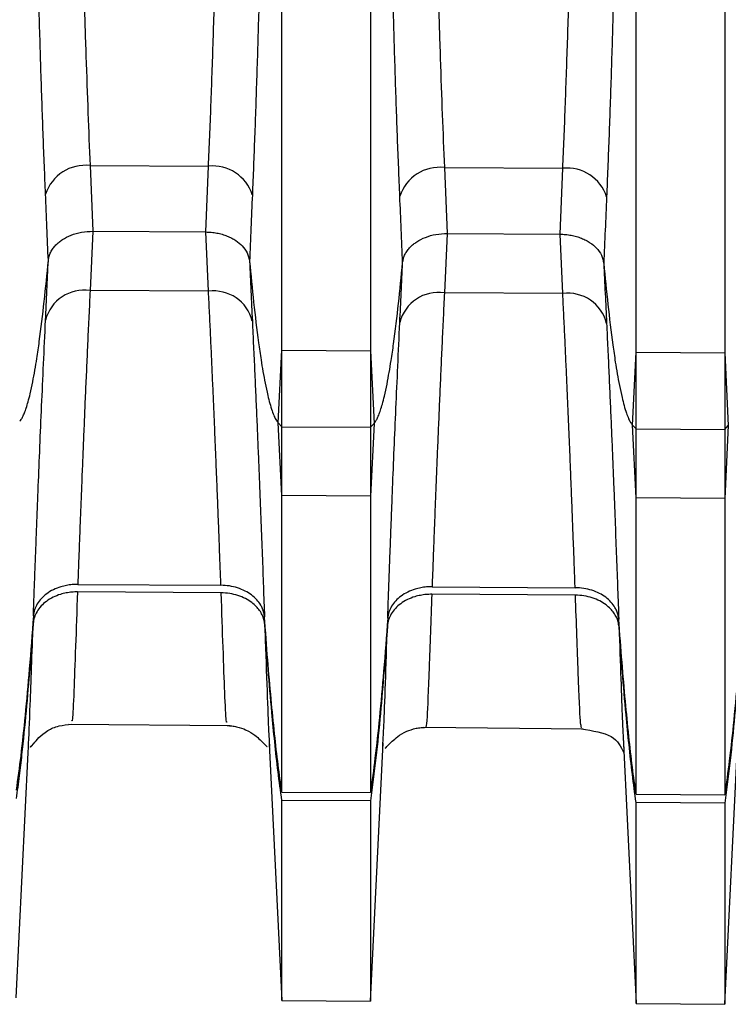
# Model space of a CAD drawing. Header units: millimetres. Extents: x -103 to 103, y -42 to 108.
# Tile 5 of 26: x -67.41 to -59.41, y 19.62 to 30.74. Entities that reach past the tile are written whole.
import ezdxf

# ---------------------------------------------------------------- set-up
doc = ezdxf.new("R2010")
doc.units = ezdxf.units.MM

msp = doc.modelspace()

# ---------------------------------------------------------------- linework, layer by layer
at = {"color": 7, "linetype": 'Continuous', "lineweight": 25}
for p, q in [((-64.45, 22.014), (-64.45, 89.86)), ((-63.45, 89.866), (-63.45, 22.008)), ((-60.45, 21.988), (-60.45, 89.884)), ((-59.45, 89.889), (-59.45, 21.982)), ((-66.615, 29.094), (-65.278, 29.086)), ((-66.615, 29.094), (-66.583, 28.35)), ((-65.309, 28.342), (-65.278, 29.086)), ((-62.615, 29.07), (-61.278, 29.063)), ((-62.615, 29.07), (-62.583, 28.325)), ((-61.309, 28.317), (-61.278, 29.063)), ((-66.583, 28.35), (-66.615, 27.681)), ((-66.583, 28.35), (-65.309, 28.342)), ((-65.278, 27.672), (-65.309, 28.342)), ((-62.583, 28.325), (-62.615, 27.655)), ((-62.583, 28.325), (-61.309, 28.317)), ((-61.278, 27.646), (-61.309, 28.317)), ((-65.278, 27.672), (-66.615, 27.681)), ((-61.278, 27.646), (-62.615, 27.655)), ((-64.491, 26.185), (-64.45, 27.007)), ((-64.45, 27.007), (-63.45, 27.001)), ((-63.45, 27.001), (-63.409, 26.179)), ((-60.491, 26.16), (-60.45, 26.983)), ((-60.45, 26.983), (-59.45, 26.977)), ((-59.45, 26.977), (-59.409, 26.154)), ((-64.45, 25.363), (-64.491, 26.185)), ((-64.491, 26.185), (-64.45, 26.142)), ((-63.409, 26.179), (-63.45, 25.357)), ((-63.45, 26.136), (-63.409, 26.179)), ((-60.45, 25.337), (-60.491, 26.16)), ((-60.491, 26.16), (-60.45, 26.117)), ((-59.409, 26.154), (-59.45, 25.331)), ((-59.45, 26.111), (-59.409, 26.154)), ((-64.45, 26.142), (-63.45, 26.136)), ((-60.45, 26.117), (-59.45, 26.111)), ((-63.45, 25.357), (-64.45, 25.363)), ((-59.45, 25.331), (-60.45, 25.337)), ((-65.135, 24.265), (-66.757, 24.276)), ((-66.754, 24.36), (-65.138, 24.35)), ((-62.754, 24.334), (-61.138, 24.323)), ((-61.135, 24.238), (-62.757, 24.249)), ((-66.86, 22.78), (-65.035, 22.764)), ((-62.846, 22.745), (-61.049, 22.729)), ((-61.068, 22.74), (-61.07, 22.756)), ((-60.598, 22.632), (-60.45, 19.629)), ((-60.596, 22.632), (-60.59, 22.491)), ((-59.45, 19.621), (-59.302, 22.611)), ((-64.593, 22.56), (-64.45, 19.659)), ((-63.45, 19.65), (-63.306, 22.571)), ((-63.311, 22.509), (-63.308, 22.571)), ((-67.45, 19.688), (-67.313, 22.459)), ((-64.45, 22.014), (-63.45, 22.008)), ((-63.45, 21.914), (-64.45, 21.92)), ((-64.45, 19.659), (-64.45, 21.92)), ((-60.45, 21.988), (-59.45, 21.982)), ((-63.45, 21.914), (-63.45, 19.65)), ((-59.45, 21.888), (-60.45, 21.894)), ((-60.45, 19.624), (-60.45, 21.894)), ((-59.45, 21.888), (-59.45, 19.615)), ((-64.45, 19.659), (-63.45, 19.65)), ((-60.45, 19.624), (-59.45, 19.615))]:
    msp.add_line(p, q, dxfattribs=at)
for centre, radius, start, end in [((-66.668, 28.624), 0.472, 83.4899, 162.0832), ((-65.23, 28.619), 0.469, 17.6911, 95.8107), ((-62.668, 28.601), 0.472, 83.4906, 162.0792), ((-61.23, 28.596), 0.469, 17.6951, 95.8099), ((-66.68, 27.234), 0.452, 81.7255, 165.8186), ((-65.219, 27.227), 0.449, 14.0197, 97.4979), ((-62.68, 27.208), 0.452, 81.7263, 165.8146), ((-61.219, 27.201), 0.449, 14.0237, 97.497)]:
    msp.add_arc(centre, radius, start, end, dxfattribs=at)
for points, knots in [([(-67.118, 28.77), (-67.122, 28.876), (-67.131, 29.09), (-67.144, 29.421), (-67.156, 29.761), (-67.168, 30.11), (-67.179, 30.47), (-67.19, 30.84), (-67.2, 31.219), (-67.218, 31.954), (-67.243, 33.114), (-67.268, 34.703), (-67.288, 36.398), (-67.304, 38.095), (-67.317, 39.866), (-67.325, 41.254), (-67.33, 42.301), (-67.333, 42.965), (-67.336, 43.646), (-67.338, 44.344), (-67.341, 45.055), (-67.343, 45.78), (-67.345, 46.515), (-67.347, 47.26), (-67.349, 48.011), (-67.351, 48.767), (-67.353, 49.524), (-67.354, 50.281), (-67.355, 51.034), (-67.356, 51.781), (-67.357, 52.519), (-67.358, 53.243), (-67.358, 53.955), (-67.358, 54.41), (-67.359, 54.638)], [0, 0, 0, 0, 0.0151262, 0.0304106, 0.0458587, 0.0614755, 0.0772658, 0.0932342, 0.1093854, 0.1257241, 0.1855563, 0.250212, 0.3101849, 0.3755021, 0.4353547, 0.5000444, 0.5228923, 0.5464056, 0.5705749, 0.5953889, 0.620835, 0.6468984, 0.673563, 0.7008105, 0.7286208, 0.7569718, 0.7858397, 0.8151985, 0.8450207, 0.8752769, 0.905936, 0.9369657, 0.968332, 1, 1, 1, 1]), ([(-64.542, 54.648), (-64.542, 54.531), (-64.542, 54.297), (-64.542, 53.938), (-64.542, 53.574), (-64.543, 53.206), (-64.543, 52.834), (-64.543, 52.459), (-64.544, 52.08), (-64.544, 51.698), (-64.545, 51.314), (-64.545, 50.928), (-64.546, 50.541), (-64.547, 50.152), (-64.547, 49.763), (-64.548, 49.373), (-64.549, 48.982), (-64.55, 48.593), (-64.551, 48.204), (-64.552, 47.815), (-64.553, 47.429), (-64.554, 47.044), (-64.555, 46.66), (-64.556, 46.28), (-64.557, 45.901), (-64.558, 45.526), (-64.559, 45.153), (-64.561, 44.784), (-64.562, 44.419), (-64.563, 44.057), (-64.565, 43.699), (-64.566, 43.346), (-64.568, 42.997), (-64.569, 42.652), (-64.571, 42.312), (-64.572, 41.977), (-64.577, 41.146), (-64.584, 39.863), (-64.597, 38.092), (-64.613, 36.395), (-64.633, 34.699), (-64.658, 33.109), (-64.685, 31.816), (-64.711, 30.835), (-64.733, 30.105), (-64.757, 29.413), (-64.774, 28.977), (-64.783, 28.762)], [0, 0, 0, 0, 0.016328, 0.03258, 0.048752, 0.064839, 0.080837, 0.096739, 0.112544, 0.128244, 0.143837, 0.159318, 0.174684, 0.189928, 0.205049, 0.220043, 0.234904, 0.249631, 0.26422, 0.278667, 0.292969, 0.307124, 0.321128, 0.334979, 0.348674, 0.36221, 0.375587, 0.3888, 0.401848, 0.41473, 0.427443, 0.439985, 0.452356, 0.464553, 0.476576, 0.488422, 0.500091, 0.564711, 0.624513, 0.689799, 0.749757, 0.814385, 0.87421, 0.906711, 0.938484, 0.969567, 1, 1, 1, 1]), ([(-63.118, 28.746), (-63.122, 28.853), (-63.131, 29.067), (-63.144, 29.399), (-63.156, 29.739), (-63.168, 30.089), (-63.179, 30.45), (-63.19, 30.82), (-63.2, 31.2), (-63.218, 31.936), (-63.243, 33.098), (-63.268, 34.69), (-63.288, 36.388), (-63.304, 38.088), (-63.317, 39.862), (-63.325, 41.253), (-63.33, 42.302), (-63.333, 42.967), (-63.336, 43.649), (-63.338, 44.348), (-63.341, 45.061), (-63.343, 45.787), (-63.345, 46.524), (-63.347, 47.269), (-63.349, 48.022), (-63.351, 48.779), (-63.353, 49.538), (-63.354, 50.296), (-63.355, 51.051), (-63.356, 51.799), (-63.357, 52.538), (-63.358, 53.264), (-63.358, 53.976), (-63.358, 54.432), (-63.359, 54.661)], [0, 0, 0, 0, 0.015125, 0.030409, 0.045857, 0.061473, 0.077264, 0.093233, 0.109384, 0.125724, 0.185553, 0.250212, 0.310182, 0.375502, 0.435353, 0.500044, 0.52289, 0.546402, 0.570569, 0.595382, 0.620827, 0.64689, 0.673554, 0.700802, 0.728612, 0.756964, 0.785832, 0.815192, 0.845015, 0.875272, 0.905933, 0.936963, 0.968331, 1, 1, 1, 1]), ([(-60.542, 54.671), (-60.542, 54.554), (-60.542, 54.319), (-60.542, 53.959), (-60.542, 53.595), (-60.543, 53.227), (-60.543, 52.854), (-60.543, 52.478), (-60.544, 52.098), (-60.544, 51.716), (-60.545, 51.331), (-60.545, 50.945), (-60.546, 50.556), (-60.547, 50.167), (-60.547, 49.777), (-60.548, 49.386), (-60.549, 48.995), (-60.55, 48.605), (-60.551, 48.215), (-60.552, 47.826), (-60.553, 47.439), (-60.554, 47.053), (-60.555, 46.669), (-60.556, 46.288), (-60.557, 45.909), (-60.558, 45.533), (-60.559, 45.159), (-60.561, 44.79), (-60.562, 44.424), (-60.563, 44.061), (-60.565, 43.703), (-60.566, 43.349), (-60.568, 42.999), (-60.569, 42.654), (-60.571, 42.313), (-60.572, 41.978), (-60.577, 41.145), (-60.584, 39.86), (-60.597, 38.086), (-60.613, 36.385), (-60.633, 34.686), (-60.658, 33.094), (-60.685, 31.798), (-60.711, 30.815), (-60.733, 30.084), (-60.757, 29.391), (-60.775, 28.954), (-60.783, 28.738)], [0, 0, 0, 0, 0.016328, 0.032581, 0.048753, 0.06484, 0.080838, 0.096741, 0.112546, 0.128247, 0.14384, 0.159321, 0.174687, 0.189932, 0.205053, 0.220046, 0.234908, 0.249635, 0.264224, 0.27867, 0.292973, 0.307127, 0.321131, 0.334981, 0.348676, 0.362212, 0.375588, 0.388801, 0.401848, 0.414729, 0.427441, 0.439983, 0.452353, 0.464549, 0.47657, 0.488415, 0.500083, 0.564708, 0.624511, 0.689803, 0.749763, 0.814393, 0.874213, 0.906715, 0.938488, 0.96957, 1, 1, 1, 1]), ([(-66.824, 41.866), (-66.823, 41.718), (-66.821, 41.422), (-66.819, 40.983), (-66.816, 40.551), (-66.814, 40.126), (-66.811, 39.709), (-66.808, 39.3), (-66.805, 38.899), (-66.802, 38.506), (-66.799, 38.121), (-66.796, 37.745), (-66.792, 37.376), (-66.789, 37.017), (-66.785, 36.665), (-66.781, 36.322), (-66.778, 35.988), (-66.774, 35.662), (-66.77, 35.344), (-66.763, 34.835), (-66.752, 34.147), (-66.738, 33.299), (-66.721, 32.493), (-66.703, 31.73), (-66.684, 31.009), (-66.662, 30.33), (-66.64, 29.692), (-66.623, 29.291), (-66.615, 29.094)], [0, 0, 0, 0, 0.031908, 0.063325, 0.094254, 0.124693, 0.154642, 0.184102, 0.213072, 0.241552, 0.269543, 0.297045, 0.324057, 0.350579, 0.376612, 0.402156, 0.42721, 0.451774, 0.475849, 0.499434, 0.568247, 0.635275, 0.70052, 0.763981, 0.82566, 0.885555, 0.943669, 1, 1, 1, 1]), ([(-65.278, 29.086), (-65.273, 29.197), (-65.263, 29.422), (-65.25, 29.772), (-65.237, 30.134), (-65.224, 30.51), (-65.212, 30.9), (-65.2, 31.303), (-65.189, 31.72), (-65.179, 32.151), (-65.169, 32.596), (-65.159, 33.055), (-65.15, 33.528), (-65.142, 34.014), (-65.134, 34.515), (-65.126, 35.06), (-65.118, 35.658), (-65.111, 36.315), (-65.103, 37.008), (-65.096, 37.736), (-65.09, 38.498), (-65.084, 39.294), (-65.078, 40.123), (-65.073, 40.984), (-65.07, 41.569), (-65.068, 41.866)], [0, 0, 0, 0, 0.031968, 0.064518, 0.097649, 0.131363, 0.165659, 0.200537, 0.235998, 0.272041, 0.308666, 0.345874, 0.383664, 0.422037, 0.460992, 0.50053, 0.54785, 0.597214, 0.648622, 0.702074, 0.757571, 0.815112, 0.874697, 0.936326, 1, 1, 1, 1]), ([(-62.824, 41.866), (-62.823, 41.717), (-62.821, 41.422), (-62.819, 40.982), (-62.816, 40.549), (-62.814, 40.124), (-62.811, 39.706), (-62.808, 39.297), (-62.805, 38.895), (-62.802, 38.501), (-62.799, 38.116), (-62.796, 37.738), (-62.792, 37.369), (-62.789, 37.009), (-62.785, 36.657), (-62.781, 36.313), (-62.777, 35.978), (-62.774, 35.651), (-62.769, 35.332), (-62.763, 34.822), (-62.752, 34.133), (-62.737, 33.283), (-62.721, 32.476), (-62.703, 31.711), (-62.683, 30.989), (-62.662, 30.309), (-62.64, 29.67), (-62.623, 29.268), (-62.615, 29.07)], [0, 0, 0, 0, 0.031888, 0.063289, 0.094203, 0.124629, 0.154569, 0.18402, 0.212985, 0.241462, 0.269452, 0.296954, 0.32397, 0.350498, 0.376538, 0.402092, 0.427158, 0.451737, 0.475829, 0.499433, 0.568256, 0.635292, 0.700541, 0.764004, 0.825681, 0.885572, 0.943679, 1, 1, 1, 1]), ([(-61.278, 29.063), (-61.273, 29.174), (-61.263, 29.4), (-61.25, 29.75), (-61.237, 30.113), (-61.224, 30.489), (-61.212, 30.879), (-61.201, 31.283), (-61.19, 31.701), (-61.179, 32.133), (-61.169, 32.579), (-61.16, 33.039), (-61.151, 33.512), (-61.142, 34), (-61.134, 34.501), (-61.126, 35.047), (-61.118, 35.646), (-61.111, 36.305), (-61.103, 36.999), (-61.096, 37.728), (-61.09, 38.491), (-61.084, 39.289), (-61.078, 40.12), (-61.073, 40.983), (-61.07, 41.569), (-61.068, 41.866)], [0, 0, 0, 0, 0.031961, 0.064504, 0.097631, 0.13134, 0.165632, 0.200508, 0.235967, 0.272009, 0.308634, 0.345842, 0.383634, 0.42201, 0.460968, 0.500511, 0.547827, 0.597188, 0.648595, 0.702048, 0.757547, 0.815092, 0.874682, 0.936318, 1, 1, 1, 1]), ([(-67.086, 28.02), (-67.084, 28.036), (-67.079, 28.069), (-67.06, 28.115), (-67.034, 28.158), (-67.002, 28.195), (-66.967, 28.228), (-66.912, 28.268), (-66.83, 28.31), (-66.712, 28.344), (-66.626, 28.348), (-66.583, 28.35)], [0, 0, 0, 0, 0.09216, 0.182413, 0.269441, 0.352085, 0.429403, 0.500693, 0.662154, 0.830739, 1, 1, 1, 1]), ([(-65.309, 28.342), (-65.288, 28.342), (-65.246, 28.34), (-65.184, 28.331), (-65.124, 28.317), (-65.067, 28.297), (-65.016, 28.274), (-64.956, 28.238), (-64.892, 28.185), (-64.834, 28.105), (-64.822, 28.044), (-64.815, 28.012)], [0, 0, 0, 0, 0.084392, 0.169477, 0.25444, 0.338466, 0.420777, 0.500674, 0.649194, 0.818318, 1, 1, 1, 1]), ([(-63.086, 27.995), (-63.083, 28.011), (-63.079, 28.044), (-63.06, 28.09), (-63.034, 28.133), (-63.002, 28.171), (-62.966, 28.203), (-62.912, 28.243), (-62.829, 28.285), (-62.711, 28.319), (-62.626, 28.323), (-62.583, 28.325)], [0, 0, 0, 0, 0.09216, 0.182413, 0.26944, 0.352084, 0.429403, 0.500693, 0.662155, 0.83074, 1, 1, 1, 1]), ([(-61.309, 28.317), (-61.288, 28.317), (-61.246, 28.315), (-61.184, 28.306), (-61.124, 28.292), (-61.067, 28.273), (-61.016, 28.249), (-60.957, 28.214), (-60.893, 28.16), (-60.834, 28.081), (-60.822, 28.019), (-60.815, 27.987)], [0, 0, 0, 0, 0.084392, 0.169476, 0.254439, 0.338465, 0.420776, 0.500674, 0.649195, 0.818319, 1, 1, 1, 1]), ([(-67.409, 26.203), (-67.404, 26.21), (-67.39, 26.227), (-67.373, 26.259), (-67.354, 26.301), (-67.334, 26.357), (-67.312, 26.429), (-67.287, 26.527), (-67.253, 26.691), (-67.219, 26.889), (-67.175, 27.191), (-67.131, 27.561), (-67.101, 27.866), (-67.086, 28.02)], [0, 0, 0, 0, 0.013351, 0.031556, 0.055575, 0.0864, 0.125064, 0.175263, 0.250071, 0.394795, 0.500072, 0.747867, 1, 1, 1, 1]), ([(-64.815, 28.012), (-64.8, 27.857), (-64.77, 27.55), (-64.726, 27.178), (-64.682, 26.874), (-64.648, 26.675), (-64.613, 26.511), (-64.587, 26.407), (-64.563, 26.327), (-64.538, 26.263), (-64.516, 26.217), (-64.498, 26.194), (-64.491, 26.185)], [0, 0, 0, 0, 0.252198, 0.499938, 0.605707, 0.749882, 0.824761, 0.874907, 0.922021, 0.957259, 0.982618, 1, 1, 1, 1]), ([(-63.409, 26.179), (-63.404, 26.186), (-63.39, 26.202), (-63.373, 26.234), (-63.354, 26.277), (-63.334, 26.332), (-63.312, 26.404), (-63.287, 26.503), (-63.253, 26.666), (-63.219, 26.864), (-63.175, 27.166), (-63.13, 27.536), (-63.101, 27.841), (-63.086, 27.995)], [0, 0, 0, 0, 0.0133595, 0.0315696, 0.0555912, 0.0864114, 0.1250636, 0.1752926, 0.2500708, 0.3949753, 0.5000716, 0.7478919, 1, 1, 1, 1]), ([(-60.815, 27.987), (-60.8, 27.832), (-60.771, 27.526), (-60.726, 27.153), (-60.682, 26.849), (-60.648, 26.65), (-60.613, 26.486), (-60.587, 26.382), (-60.563, 26.302), (-60.538, 26.238), (-60.516, 26.192), (-60.498, 26.17), (-60.491, 26.16)], [0, 0, 0, 0, 0.252173, 0.499938, 0.605534, 0.749881, 0.824731, 0.874907, 0.922008, 0.957244, 0.982608, 1, 1, 1, 1]), ([(-66.615, 27.681), (-66.619, 27.585), (-66.629, 27.392), (-66.642, 27.109), (-66.654, 26.83), (-66.667, 26.555), (-66.678, 26.284), (-66.689, 26.019), (-66.7, 25.759), (-66.71, 25.506), (-66.72, 25.26), (-66.729, 25.021), (-66.738, 24.791), (-66.746, 24.569), (-66.751, 24.43), (-66.754, 24.36)], [0, 0, 0, 0, 0.070207, 0.141533, 0.213978, 0.287542, 0.362225, 0.438027, 0.514949, 0.592991, 0.672153, 0.752434, 0.833836, 0.916358, 1, 1, 1, 1]), ([(-65.138, 24.35), (-65.14, 24.41), (-65.145, 24.53), (-65.152, 24.721), (-65.159, 24.918), (-65.167, 25.122), (-65.175, 25.331), (-65.184, 25.546), (-65.193, 25.767), (-65.202, 25.992), (-65.212, 26.221), (-65.222, 26.455), (-65.232, 26.692), (-65.243, 26.932), (-65.254, 27.176), (-65.266, 27.422), (-65.274, 27.589), (-65.278, 27.672)], [0, 0, 0, 0, 0.072509, 0.144183, 0.215023, 0.285027, 0.354197, 0.422532, 0.490032, 0.556698, 0.622529, 0.687526, 0.751689, 0.815018, 0.877512, 0.939173, 1, 1, 1, 1]), ([(-62.615, 27.655), (-62.619, 27.559), (-62.628, 27.366), (-62.642, 27.084), (-62.654, 26.804), (-62.666, 26.529), (-62.678, 26.258), (-62.689, 25.993), (-62.7, 25.733), (-62.71, 25.48), (-62.72, 25.234), (-62.729, 24.995), (-62.738, 24.765), (-62.746, 24.542), (-62.751, 24.404), (-62.754, 24.334)], [0, 0, 0, 0, 0.070222, 0.141561, 0.214016, 0.287587, 0.362275, 0.43808, 0.515002, 0.593042, 0.672198, 0.752472, 0.833864, 0.916373, 1, 1, 1, 1]), ([(-61.138, 24.323), (-61.141, 24.383), (-61.145, 24.504), (-61.152, 24.695), (-61.16, 24.892), (-61.167, 25.096), (-61.176, 25.305), (-61.184, 25.521), (-61.193, 25.741), (-61.202, 25.966), (-61.212, 26.196), (-61.222, 26.429), (-61.232, 26.666), (-61.243, 26.907), (-61.254, 27.15), (-61.266, 27.396), (-61.274, 27.563), (-61.278, 27.646)], [0, 0, 0, 0, 0.072499, 0.144165, 0.214997, 0.284996, 0.354161, 0.422493, 0.489992, 0.556658, 0.622491, 0.687491, 0.751658, 0.814992, 0.877494, 0.939163, 1, 1, 1, 1]), ([(-67.255, 24.004), (-67.253, 24.059), (-67.249, 24.17), (-67.243, 24.344), (-67.236, 24.523), (-67.229, 24.706), (-67.222, 24.892), (-67.215, 25.082), (-67.207, 25.276), (-67.197, 25.548), (-67.182, 25.91), (-67.162, 26.371), (-67.141, 26.846), (-67.126, 27.179), (-67.118, 27.344)], [0, 0, 0, 0, 0.0657488, 0.1305863, 0.1945069, 0.2575059, 0.3195791, 0.3807236, 0.4409371, 0.5002185, 0.628187, 0.7541025, 0.8780153, 1, 1, 1, 1]), ([(-64.783, 27.336), (-64.779, 27.241), (-64.77, 27.05), (-64.757, 26.771), (-64.745, 26.496), (-64.733, 26.227), (-64.722, 25.963), (-64.711, 25.705), (-64.699, 25.402), (-64.686, 25.06), (-64.671, 24.685), (-64.658, 24.324), (-64.65, 24.104), (-64.646, 23.993)], [0, 0, 0, 0, 0.06982, 0.140275, 0.211383, 0.283158, 0.355613, 0.428755, 0.502593, 0.621488, 0.744036, 0.870218, 1, 1, 1, 1]), ([(-63.255, 23.977), (-63.252, 24.041), (-63.248, 24.167), (-63.24, 24.368), (-63.233, 24.574), (-63.225, 24.785), (-63.217, 25.001), (-63.208, 25.221), (-63.197, 25.512), (-63.182, 25.884), (-63.162, 26.345), (-63.141, 26.82), (-63.125, 27.153), (-63.118, 27.319)], [0, 0, 0, 0, 0.074981, 0.148791, 0.221422, 0.292867, 0.363121, 0.432181, 0.500044, 0.628053, 0.754012, 0.877969, 1, 1, 1, 1]), ([(-60.783, 27.31), (-60.779, 27.215), (-60.77, 27.024), (-60.757, 26.745), (-60.745, 26.47), (-60.733, 26.201), (-60.722, 25.937), (-60.712, 25.679), (-60.699, 25.376), (-60.686, 25.034), (-60.672, 24.66), (-60.658, 24.298), (-60.65, 24.078), (-60.646, 23.967)], [0, 0, 0, 0, 0.069826, 0.140286, 0.211399, 0.283178, 0.355636, 0.428781, 0.50262, 0.621516, 0.744061, 0.870233, 1, 1, 1, 1]), ([(-66.757, 24.276), (-66.778, 24.275), (-66.821, 24.274), (-66.886, 24.264), (-66.958, 24.246), (-67.035, 24.216), (-67.109, 24.171), (-67.171, 24.116), (-67.216, 24.054), (-67.248, 23.987), (-67.255, 23.941), (-67.258, 23.917)], [0, 0, 0, 0, 0.081435, 0.164356, 0.25037, 0.3723, 0.499635, 0.620234, 0.748877, 0.873069, 1, 1, 1, 1]), ([(-66.754, 24.36), (-66.775, 24.36), (-66.818, 24.359), (-66.882, 24.349), (-66.954, 24.331), (-67.032, 24.301), (-67.106, 24.256), (-67.167, 24.202), (-67.213, 24.14), (-67.245, 24.073), (-67.252, 24.027), (-67.255, 24.004)], [0, 0, 0, 0, 0.081444, 0.164381, 0.250397, 0.372277, 0.499645, 0.620203, 0.748889, 0.873084, 1, 1, 1, 1]), ([(-64.646, 23.993), (-64.648, 24.008), (-64.651, 24.038), (-64.666, 24.083), (-64.691, 24.134), (-64.731, 24.188), (-64.79, 24.242), (-64.864, 24.287), (-64.948, 24.322), (-65.041, 24.345), (-65.106, 24.348), (-65.138, 24.35)], [0, 0, 0, 0, 0.082902, 0.166132, 0.250786, 0.374833, 0.499823, 0.622264, 0.749919, 0.874445, 1, 1, 1, 1]), ([(-64.643, 23.906), (-64.645, 23.925), (-64.65, 23.962), (-64.67, 24.015), (-64.699, 24.066), (-64.739, 24.113), (-64.791, 24.159), (-64.86, 24.202), (-64.945, 24.236), (-65.038, 24.26), (-65.103, 24.263), (-65.135, 24.265)], [0, 0, 0, 0, 0.102621, 0.201952, 0.299956, 0.398675, 0.500109, 0.622634, 0.750119, 0.874611, 1, 1, 1, 1]), ([(-62.754, 24.334), (-62.775, 24.333), (-62.818, 24.332), (-62.882, 24.322), (-62.954, 24.305), (-63.031, 24.274), (-63.105, 24.23), (-63.167, 24.175), (-63.213, 24.114), (-63.245, 24.047), (-63.251, 24.001), (-63.255, 23.977)], [0, 0, 0, 0, 0.081445, 0.164384, 0.250398, 0.372279, 0.499644, 0.620203, 0.748886, 0.873084, 1, 1, 1, 1]), ([(-60.646, 23.967), (-60.648, 23.982), (-60.652, 24.012), (-60.667, 24.057), (-60.691, 24.107), (-60.732, 24.161), (-60.791, 24.215), (-60.864, 24.261), (-60.948, 24.295), (-61.041, 24.318), (-61.106, 24.322), (-61.138, 24.323)], [0, 0, 0, 0, 0.0828979, 0.1661283, 0.2507873, 0.374836, 0.4998231, 0.6222589, 0.749916, 0.8744419, 1, 1, 1, 1]), ([(-62.757, 24.249), (-62.778, 24.248), (-62.821, 24.247), (-62.886, 24.237), (-62.958, 24.22), (-63.035, 24.189), (-63.109, 24.144), (-63.171, 24.089), (-63.216, 24.028), (-63.248, 23.96), (-63.254, 23.914), (-63.258, 23.891)], [0, 0, 0, 0, 0.0814373, 0.1643598, 0.2503721, 0.3723032, 0.499636, 0.6202363, 0.7488774, 0.8730719, 1, 1, 1, 1]), ([(-60.643, 23.88), (-60.646, 23.899), (-60.65, 23.936), (-60.67, 23.989), (-60.699, 24.039), (-60.739, 24.086), (-60.792, 24.132), (-60.86, 24.176), (-60.945, 24.21), (-61.038, 24.233), (-61.103, 24.237), (-61.135, 24.238)], [0, 0, 0, 0, 0.102617, 0.201945, 0.299948, 0.398669, 0.50011, 0.622629, 0.750115, 0.874604, 1, 1, 1, 1]), ([(-67.255, 24.004), (-67.27, 23.804), (-67.297, 23.429), (-67.346, 22.901), (-67.393, 22.444), (-67.432, 22.163), (-67.45, 22.034)], [0, 0, 0, 0, 0.3031849, 0.570889, 0.8031443, 1, 1, 1, 1]), ([(-64.45, 22.014), (-64.464, 22.116), (-64.495, 22.334), (-64.534, 22.685), (-64.573, 23.08), (-64.611, 23.522), (-64.634, 23.831), (-64.646, 23.993)], [0, 0, 0, 0, 0.154515, 0.331748, 0.531727, 0.754473, 1, 1, 1, 1]), ([(-63.255, 23.977), (-63.269, 23.778), (-63.297, 23.403), (-63.345, 22.875), (-63.393, 22.418), (-63.432, 22.136), (-63.45, 22.008)], [0, 0, 0, 0, 0.303234, 0.570954, 0.803193, 1, 1, 1, 1]), ([(-60.45, 21.988), (-60.464, 22.09), (-60.495, 22.308), (-60.534, 22.658), (-60.573, 23.054), (-60.611, 23.495), (-60.634, 23.804), (-60.646, 23.967)], [0, 0, 0, 0, 0.1544737, 0.3316855, 0.5316646, 0.7544313, 1, 1, 1, 1]), ([(-59.254, 23.951), (-59.269, 23.751), (-59.297, 23.376), (-59.345, 22.849), (-59.393, 22.391), (-59.432, 22.11), (-59.45, 21.982)], [0, 0, 0, 0, 0.303283, 0.571019, 0.803242, 1, 1, 1, 1]), ([(-67.258, 23.917), (-67.27, 23.75), (-67.294, 23.42), (-67.337, 22.926), (-67.377, 22.52), (-67.416, 22.19), (-67.438, 22.026), (-67.45, 21.94)], [0, 0, 0, 0, 0.253134, 0.500008, 0.749986, 0.869046, 1, 1, 1, 1]), ([(-64.45, 21.92), (-64.465, 22.028), (-64.494, 22.247), (-64.531, 22.578), (-64.568, 22.964), (-64.606, 23.406), (-64.631, 23.738), (-64.643, 23.906)], [0, 0, 0, 0, 0.163276, 0.332521, 0.500002, 0.74531, 1, 1, 1, 1]), ([(-63.258, 23.891), (-63.27, 23.722), (-63.294, 23.392), (-63.337, 22.896), (-63.385, 22.404), (-63.429, 22.076), (-63.45, 21.914)], [0, 0, 0, 0, 0.2548172, 0.50001, 0.7530367, 1, 1, 1, 1]), ([(-60.45, 21.894), (-60.465, 22.001), (-60.494, 22.219), (-60.531, 22.55), (-60.568, 22.936), (-60.607, 23.379), (-60.631, 23.711), (-60.643, 23.88)], [0, 0, 0, 0, 0.161571, 0.33056, 0.500002, 0.744901, 1, 1, 1, 1]), ([(-59.257, 23.864), (-59.27, 23.696), (-59.294, 23.366), (-59.337, 22.869), (-59.385, 22.377), (-59.429, 22.049), (-59.45, 21.888)], [0, 0, 0, 0, 0.25508, 0.50001, 0.754321, 1, 1, 1, 1]), ([(-67.286, 22.531), (-67.292, 22.519), (-67.302, 22.498), (-67.157, 22.679), (-66.981, 22.766), (-66.873, 22.775), (-66.823, 22.78)], [0, 0, 0, 0, 0.495824, 0.785417, 0.901664, 1, 1, 1, 1]), ([(-65.069, 22.764), (-65.05, 22.764), (-65.01, 22.762), (-64.932, 22.747), (-64.786, 22.692), (-64.611, 22.522), (-64.615, 22.523), (-64.618, 22.524)], [0, 0, 0, 0, 0.024951, 0.0546, 0.131875, 0.370668, 1, 1, 1, 1]), ([(-63.281, 22.511), (-63.283, 22.509), (-63.287, 22.507), (-63.111, 22.675), (-62.963, 22.729), (-62.884, 22.743), (-62.842, 22.744), (-62.824, 22.745)], [0, 0, 0, 0, 0.626162, 0.867484, 0.945295, 0.975036, 1, 1, 1, 1]), ([(-61.068, 22.729), (-60.94, 22.707), (-60.684, 22.663), (-60.622, 22.528), (-60.59, 22.46)], [0, 0, 0, 0, 0.4976859, 1, 1, 1, 1]), ([(-67.313, 22.459), (-67.313, 22.46), (-67.313, 22.464), (-67.312, 22.492), (-67.311, 22.512)], [0, 0, 0, 0, 0.2873147, 1, 1, 1, 1])]:
    msp.add_open_spline(points, degree=3, knots=knots, dxfattribs=at)
for points in [[(-67.086, 28.02), (-67.097, 28.27), (-67.107, 28.52), (-67.118, 28.77)], [(-64.783, 28.762), (-64.794, 28.512), (-64.804, 28.262), (-64.815, 28.012)], [(-63.086, 27.995), (-63.096, 28.245), (-63.107, 28.496), (-63.118, 28.746)], [(-60.783, 28.738), (-60.794, 28.488), (-60.805, 28.238), (-60.815, 27.987)], [(-67.118, 27.344), (-67.107, 27.57), (-67.097, 27.795), (-67.086, 28.02)], [(-64.815, 28.012), (-64.804, 27.786), (-64.794, 27.561), (-64.783, 27.336)], [(-63.118, 27.319), (-63.107, 27.544), (-63.096, 27.77), (-63.086, 27.995)], [(-60.815, 27.987), (-60.805, 27.761), (-60.794, 27.536), (-60.783, 27.31)]]:
    msp.add_open_spline(points, degree=3, dxfattribs=at)
at = {"color": 8, "linetype": 'Continuous', "lineweight": 25}
for points, knots in [([(-66.757, 24.276), (-66.765, 24.06), (-66.781, 23.599), (-66.799, 23.111), (-66.813, 22.808), (-66.82, 22.817), (-66.822, 22.821)], [0, 0, 0, 0, 0.2362199, 0.5054114, 0.8075647, 1, 1, 1, 1]), ([(-65.069, 22.804), (-65.072, 22.8), (-65.078, 22.79), (-65.093, 23.097), (-65.111, 23.586), (-65.127, 24.049), (-65.135, 24.265)], [0, 0, 0, 0, 0.1998555, 0.4992243, 0.7659422, 1, 1, 1, 1]), ([(-62.757, 24.249), (-62.767, 23.954), (-62.79, 23.314), (-62.81, 22.829), (-62.819, 22.772), (-62.823, 22.747)], [0, 0, 0, 0, 0.3295684, 0.716218, 1, 1, 1, 1]), ([(-61.07, 22.756), (-61.073, 22.769), (-61.081, 22.808), (-61.1, 23.253), (-61.124, 23.926), (-61.135, 24.238)], [0, 0, 0, 0, 0.206498, 0.632116, 1, 1, 1, 1]), ([(-67.311, 22.512), (-67.305, 22.649), (-67.292, 22.938), (-67.27, 23.58), (-67.258, 23.917)], [0, 0, 0, 0, 0.475744, 1, 1, 1, 1]), ([(-64.643, 23.906), (-64.627, 23.437), (-64.604, 22.745), (-64.592, 22.58), (-64.589, 22.527)], [0, 0, 0, 0, 0.678465, 1, 1, 1, 1]), ([(-63.308, 22.571), (-63.305, 22.624), (-63.294, 22.807), (-63.273, 23.44), (-63.258, 23.891)], [0, 0, 0, 0, 0.2884142, 1, 1, 1, 1]), ([(-60.643, 23.88), (-60.629, 23.474), (-60.61, 22.905), (-60.599, 22.693), (-60.596, 22.632)], [0, 0, 0, 0, 0.712854, 1, 1, 1, 1])]:
    msp.add_open_spline(points, degree=3, knots=knots, dxfattribs=at)

doc.saveas('drawing.dxf')
